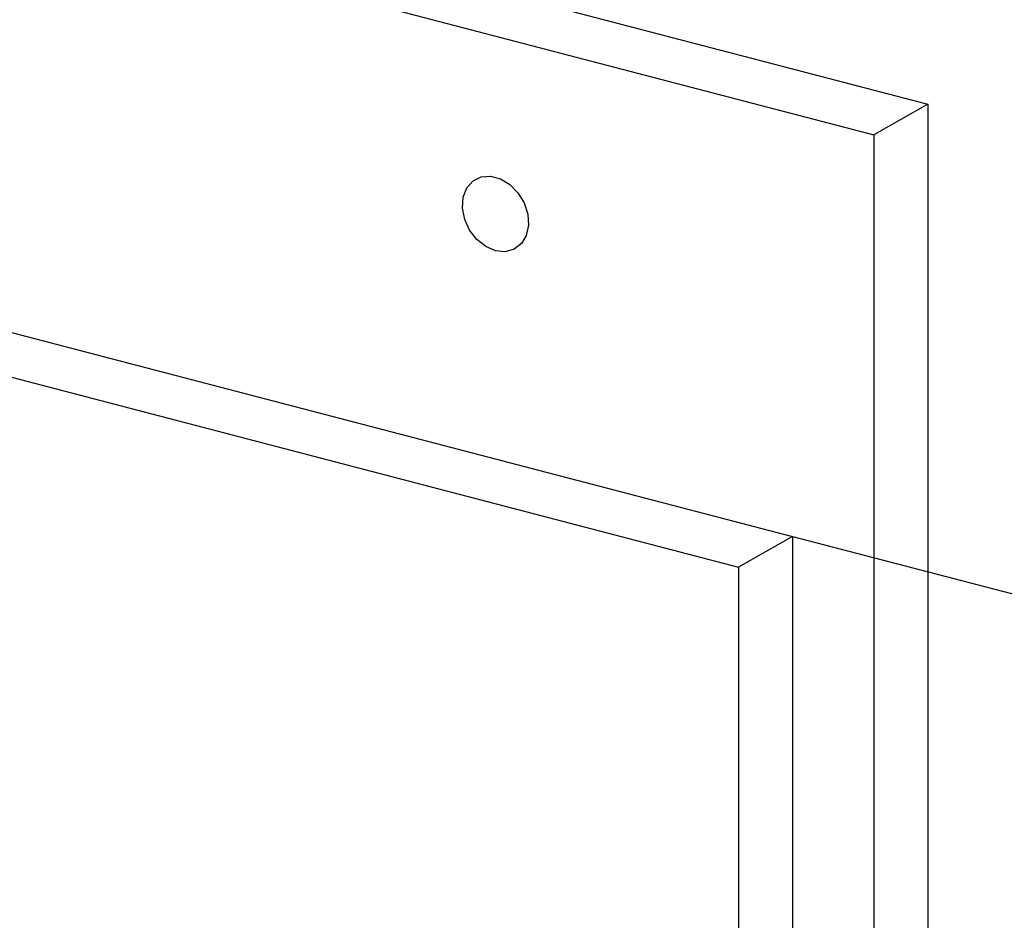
# Model space of a CAD drawing. Header units: millimetres. Extents: x 0 to 2100, y 0 to 1485.
# Tile 42 of 44: x 1649 to 1752, y 1214 to 1308. Entities that reach past the tile are written whole.
import ezdxf

# ---------------------------------------------------------------- set-up
doc = ezdxf.new("R2010")
doc.units = ezdxf.units.MM
doc.header["$LTSCALE"] = 5

msp = doc.modelspace()

# ---------------------------------------------------------------- linework, layer by layer
at = {"color": 7, "linetype": 'Continuous', "lineweight": 25}
for p, q in [((1334.153, 1405.96), (1743.591, 1299.098)), ((1328.533, 1402.782), (1737.971, 1295.921)), ((1320.103, 1361.085), (1729.541, 1254.223)), ((1314.483, 1357.908), (1723.921, 1251.046)), ((1743.591, 1299.098), (1737.971, 1295.921)), ((1743.591, 1299.098), (1743.587, 1105.208)), ((1737.971, 1295.921), (1737.968, 1102.031)), ((1729.541, 1254.223), (1723.921, 1251.046)), ((1729.541, 1254.223), (1729.538, 1097.265)), ((1723.921, 1251.046), (1723.918, 1094.088))]:
    msp.add_line(p, q, dxfattribs=at)
at = {"color": 7, "linetype": 'Continuous'}
msp.add_line((1729.541, 1254.223), (2019.043, 1178.665), dxfattribs=at)
at = {"color": 7, "linetype": 'Continuous', "lineweight": 25, "flags": 128}
msp.add_lwpolyline([(1698.681, 1283.878), (1697.669, 1284.312), (1696.748, 1285.048), (1695.998, 1286.021), (1695.486, 1287.143), (1695.258, 1288.316), (1695.335, 1289.435), (1695.709, 1290.401), (1696.347, 1291.127), (1697.192, 1291.55), (1698.17, 1291.632), (1699.193, 1291.365), (1700.171, 1290.773), (1701.016, 1289.909), (1701.654, 1288.849), (1702.028, 1287.688), (1702.104, 1286.53), (1701.877, 1285.475), (1701.365, 1284.62), (1700.615, 1284.039), (1699.693, 1283.784), (1698.681, 1283.878)], dxfattribs=at)

doc.saveas('drawing.dxf')
